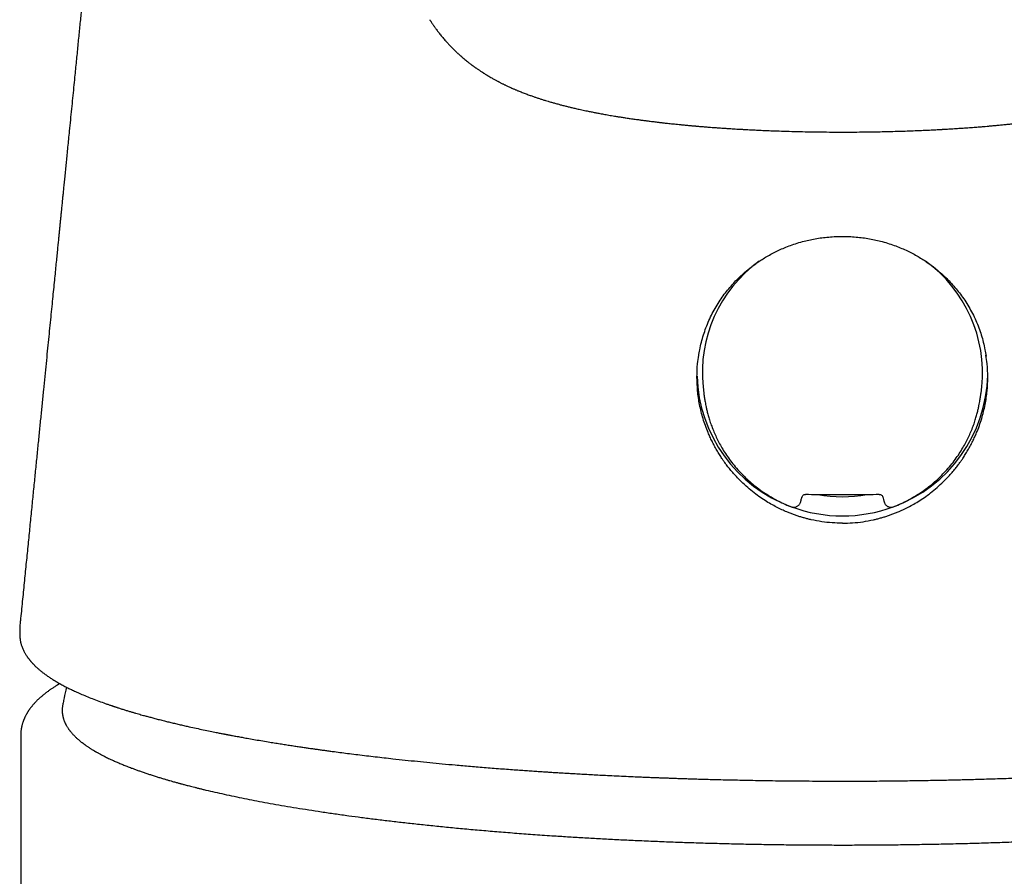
# Model space of a CAD drawing. Header units: millimetres. Extents: x 8 to 692, y 12 to 803.
# Tile 50 of 65: x 278 to 305, y 686 to 711. Entities that reach past the tile are written whole.
import ezdxf

# ---------------------------------------------------------------- set-up
doc = ezdxf.new("R2010")
doc.units = ezdxf.units.MM

msp = doc.modelspace()

# ---------------------------------------------------------------- linework, layer by layer
at = {"color": 7, "linetype": 'Continuous', "lineweight": 30}
for p, q in [((296.772, 700.278), (296.79, 700.101)), ((304.61, 700.101), (304.629, 700.278)), ((299.542, 697.1), (299.564, 697.179)), ((301.837, 697.178), (301.858, 697.101)), ((301.858, 697.1), (301.861, 697.09)), ((277.517, 693.64), (277.516, 693.634)), ((278.715, 691.316), (278.714, 691.313)), ((277.531, 690.46), (277.531, 571.963))]:
    msp.add_line(p, q, dxfattribs=at)
for centre, radius, start, end in [((300.624, 700.68), 3.874, 125.9295, 185.9572), ((300.775, 700.68), 3.875, 354.0526, 54.0809), ((300.648, 700.701), 4.048, 181.6966, 249.896), ((300.753, 700.701), 4.047, 290.082, 358.6744), ((300.7, 700.793), 4.153, 249.7852, 290.2149)]:
    msp.add_arc(centre, radius, start, end, dxfattribs=at)
msp.add_ellipse((300.7, 700.891), major_axis=(3.75, 0), ratio=0.989167, start_param=4.527407, end_param=4.897216, dxfattribs=at)
for points, knots in [([(280.818, 726.825), (280.816, 726.809), (280.811, 726.756), (280.803, 726.672), (280.794, 726.575), (280.785, 726.491), (280.775, 726.385), (280.762, 726.253), (280.745, 726.078), (280.726, 725.887), (280.706, 725.677), (280.682, 725.435), (280.656, 725.168), (280.628, 724.885), (280.601, 724.607), (280.579, 724.379), (280.56, 724.193), (280.546, 724.047), (280.53, 723.889), (280.514, 723.727), (280.497, 723.552), (280.479, 723.372), (280.461, 723.187), (280.445, 723.029), (280.432, 722.894), (280.421, 722.784), (280.411, 722.684), (280.403, 722.594), (280.395, 722.516), (280.388, 722.447), (280.381, 722.38), (280.374, 722.306), (280.365, 722.216), (280.355, 722.109), (280.342, 721.984), (280.327, 721.829), (280.309, 721.648), (280.289, 721.45), (280.265, 721.208), (280.237, 720.925), (280.206, 720.604), (280.18, 720.345), (280.16, 720.144), (280.145, 719.997), (280.131, 719.854), (280.117, 719.714), (280.104, 719.58), (280.091, 719.448), (280.079, 719.323), (280.067, 719.207), (280.057, 719.101), (280.044, 718.975), (280.028, 718.816), (280.009, 718.62), (279.988, 718.408), (279.968, 718.209), (279.95, 718.027), (279.934, 717.864), (279.916, 717.688), (279.898, 717.501), (279.878, 717.302), (279.857, 717.091), (279.835, 716.869), (279.811, 716.634), (279.787, 716.388), (279.765, 716.17), (279.746, 715.983), (279.731, 715.831), (279.717, 715.682), (279.703, 715.542), (279.69, 715.414), (279.678, 715.297), (279.667, 715.189), (279.658, 715.091), (279.649, 715.003), (279.642, 714.93), (279.636, 714.871), (279.631, 714.822), (279.626, 714.776), (279.622, 714.729), (279.615, 714.659), (279.605, 714.562), (279.592, 714.435), (279.578, 714.291), (279.562, 714.131), (279.544, 713.952), (279.525, 713.758), (279.504, 713.55), (279.481, 713.312), (279.454, 713.046), (279.425, 712.753), (279.394, 712.448), (279.363, 712.132), (279.33, 711.806), (279.297, 711.468), (279.261, 711.106), (279.222, 710.721), (279.181, 710.311), (279.139, 709.888), (279.096, 709.452), (279.056, 709.058), (279.022, 708.711), (278.992, 708.412), (278.962, 708.108), (278.931, 707.8), (278.902, 707.514), (278.877, 707.258), (278.855, 707.035), (278.834, 706.825), (278.814, 706.628), (278.795, 706.435), (278.776, 706.249), (278.758, 706.07), (278.742, 705.907), (278.727, 705.76), (278.715, 705.635), (278.704, 705.531), (278.696, 705.445), (278.688, 705.371), (278.682, 705.308), (278.676, 705.251), (278.67, 705.183), (278.661, 705.095), (278.65, 704.982), (278.637, 704.856), (278.624, 704.729), (278.612, 704.6), (278.599, 704.471), (278.584, 704.327), (278.568, 704.166), (278.55, 703.986), (278.53, 703.788), (278.509, 703.571), (278.485, 703.337), (278.46, 703.087), (278.434, 702.821), (278.406, 702.539), (278.376, 702.241), (278.345, 701.93), (278.313, 701.609), (278.28, 701.278), (278.245, 700.931), (278.209, 700.568), (278.171, 700.19), (278.133, 699.805), (278.093, 699.412), (278.054, 699.013), (278.012, 698.601), (277.97, 698.174), (277.926, 697.734), (277.88, 697.28), (277.834, 696.813), (277.786, 696.331), (277.736, 695.836), (277.686, 695.331), (277.634, 694.814), (277.582, 694.288), (277.542, 693.895), (277.521, 693.677), (277.517, 693.64)], [0, 0, 0, 0, 0.001432, 0.004698, 0.007596, 0.010127, 0.012294, 0.017127, 0.022021, 0.027971, 0.03424, 0.040862, 0.049742, 0.058131, 0.066289, 0.074633, 0.078609, 0.08298, 0.087747, 0.09274, 0.097521, 0.10343, 0.108938, 0.114047, 0.117675, 0.120993, 0.123989, 0.126663, 0.129015, 0.131046, 0.13284, 0.135018, 0.137712, 0.140921, 0.144644, 0.148883, 0.154923, 0.160861, 0.166667, 0.176707, 0.186326, 0.195544, 0.200019, 0.204406, 0.208703, 0.212912, 0.21701, 0.22079, 0.224772, 0.228242, 0.231249, 0.234311, 0.239682, 0.245559, 0.251943, 0.258833, 0.26343, 0.268344, 0.273615, 0.279242, 0.285225, 0.291565, 0.298261, 0.305314, 0.312723, 0.320488, 0.325002, 0.329629, 0.3342, 0.338421, 0.342285, 0.345792, 0.348943, 0.352032, 0.354679, 0.356884, 0.358647, 0.359999, 0.361326, 0.362741, 0.364244, 0.367681, 0.371507, 0.375721, 0.380666, 0.386058, 0.391895, 0.398178, 0.404906, 0.413363, 0.422225, 0.431421, 0.44095, 0.450812, 0.461008, 0.471537, 0.483505, 0.495875, 0.50865, 0.521828, 0.535409, 0.544262, 0.553278, 0.562457, 0.5718, 0.581239, 0.588331, 0.595047, 0.601387, 0.607351, 0.612938, 0.618831, 0.624238, 0.62916, 0.633595, 0.637545, 0.640465, 0.643048, 0.645294, 0.647203, 0.648791, 0.650393, 0.6534, 0.656803, 0.660603, 0.6648, 0.668375, 0.672224, 0.676551, 0.681396, 0.686862, 0.692865, 0.699404, 0.706482, 0.714096, 0.722097, 0.730616, 0.739654, 0.749209, 0.75877, 0.768799, 0.779295, 0.79026, 0.801693, 0.813593, 0.825242, 0.837307, 0.849789, 0.862686, 0.875999, 0.889728, 0.903873, 0.918434, 0.933411, 0.948804, 0.964327, 0.980251, 0.996577, 1, 1, 1, 1]), ([(289.063, 710.625), (289.065, 710.621), (289.071, 710.613), (289.08, 710.598), (289.095, 710.575), (289.114, 710.546), (289.138, 710.511), (289.159, 710.479), (289.177, 710.453), (289.192, 710.432), (289.209, 710.409), (289.229, 710.38), (289.256, 710.343), (289.286, 710.304), (289.318, 710.262), (289.353, 710.218), (289.391, 710.171), (289.431, 710.123), (289.473, 710.074), (289.517, 710.023), (289.57, 709.965), (289.629, 709.902), (289.69, 709.839), (289.744, 709.785), (289.79, 709.741), (289.823, 709.71), (289.849, 709.686), (289.873, 709.664), (289.901, 709.638), (289.927, 709.615), (289.948, 709.596), (289.964, 709.583), (289.981, 709.568), (290.012, 709.542), (290.052, 709.508), (290.103, 709.467), (290.147, 709.432), (290.183, 709.404), (290.21, 709.383), (290.232, 709.366), (290.254, 709.349), (290.273, 709.335), (290.292, 709.322), (290.313, 709.306), (290.345, 709.283), (290.381, 709.258), (290.418, 709.232), (290.45, 709.21), (290.483, 709.188), (290.513, 709.168), (290.539, 709.151), (290.558, 709.139), (290.575, 709.128), (290.594, 709.116), (290.617, 709.101), (290.649, 709.082), (290.688, 709.058), (290.736, 709.029), (290.786, 709), (290.833, 708.973), (290.884, 708.944), (290.93, 708.919), (290.969, 708.898), (290.992, 708.886), (291.013, 708.875), (291.037, 708.863), (291.066, 708.848), (291.099, 708.831), (291.132, 708.815), (291.161, 708.8), (291.19, 708.786), (291.222, 708.771), (291.26, 708.753), (291.304, 708.733), (291.351, 708.711), (291.397, 708.691), (291.436, 708.674), (291.469, 708.659), (291.501, 708.646), (291.534, 708.632), (291.57, 708.617), (291.616, 708.599), (291.668, 708.578), (291.724, 708.556), (291.781, 708.534), (291.838, 708.513), (291.891, 708.494), (291.94, 708.476), (291.999, 708.456), (292.07, 708.431), (292.154, 708.403), (292.243, 708.375), (292.324, 708.35), (292.411, 708.324), (292.498, 708.298), (292.598, 708.27), (292.694, 708.244), (292.796, 708.217), (292.894, 708.192), (292.996, 708.167), (293.1, 708.142), (293.195, 708.12), (293.281, 708.1), (293.354, 708.084), (293.427, 708.069), (293.496, 708.054), (293.559, 708.041), (293.616, 708.03), (293.672, 708.019), (293.724, 708.009), (293.776, 707.999), (293.832, 707.988), (293.897, 707.976), (293.966, 707.963), (294.039, 707.95), (294.114, 707.937), (294.194, 707.923), (294.283, 707.908), (294.381, 707.892), (294.489, 707.875), (294.6, 707.858), (294.7, 707.843), (294.787, 707.831), (294.856, 707.821), (294.919, 707.812), (294.972, 707.805), (295.016, 707.799), (295.057, 707.793), (295.096, 707.788), (295.137, 707.783), (295.181, 707.777), (295.23, 707.771), (295.286, 707.764), (295.347, 707.756), (295.412, 707.748), (295.472, 707.741), (295.521, 707.735), (295.557, 707.731), (295.586, 707.727), (295.613, 707.724), (295.642, 707.721), (295.682, 707.716), (295.736, 707.71), (295.805, 707.703), (295.881, 707.695), (295.964, 707.686), (296.052, 707.677), (296.144, 707.668), (296.239, 707.659), (296.322, 707.651), (296.387, 707.645), (296.434, 707.64), (296.475, 707.637), (296.509, 707.634), (296.54, 707.631), (296.575, 707.628), (296.62, 707.624), (296.687, 707.618), (296.775, 707.611), (296.877, 707.603), (296.978, 707.595), (297.086, 707.587), (297.203, 707.578), (297.325, 707.57), (297.441, 707.562), (297.545, 707.555), (297.637, 707.55), (297.711, 707.545), (297.768, 707.542), (297.813, 707.539), (297.859, 707.537), (297.91, 707.534), (297.971, 707.53), (298.067, 707.525), (298.198, 707.519), (298.366, 707.511), (298.544, 707.503), (298.727, 707.496), (298.947, 707.488), (299.204, 707.48), (299.5, 707.472), (299.801, 707.466), (300.104, 707.462), (300.409, 707.459), (300.7, 707.458), (300.979, 707.459), (301.244, 707.461), (301.506, 707.465), (301.761, 707.469), (302.006, 707.475), (302.241, 707.481), (302.469, 707.488), (302.698, 707.497), (302.882, 707.504), (303.02, 707.51), (303.111, 707.514), (303.202, 707.519), (303.288, 707.523), (303.365, 707.527), (303.425, 707.53), (303.469, 707.533), (303.501, 707.534), (303.53, 707.536), (303.565, 707.538), (303.611, 707.541), (303.669, 707.544), (303.738, 707.548), (303.817, 707.553), (303.9, 707.558), (303.985, 707.564), (304.067, 707.569), (304.181, 707.577), (304.324, 707.587), (304.482, 707.6), (304.616, 707.61), (304.726, 707.619), (304.827, 707.628), (304.928, 707.637), (305.038, 707.647), (305.158, 707.658), (305.285, 707.671), (305.415, 707.684), (305.548, 707.698), (305.678, 707.712), (305.809, 707.727), (305.937, 707.742), (306.064, 707.757), (306.19, 707.773), (306.322, 707.79), (306.466, 707.81), (306.618, 707.831), (306.737, 707.849), (306.819, 707.861), (306.862, 707.868), (306.9, 707.874), (306.939, 707.88), (306.982, 707.886), (307.033, 707.895), (307.097, 707.905), (307.167, 707.917), (307.237, 707.929), (307.3, 707.939), (307.356, 707.949), (307.408, 707.959), (307.461, 707.968), (307.515, 707.978), (307.577, 707.989), (307.644, 708.002), (307.714, 708.016), (307.783, 708.03), (307.847, 708.042), (307.904, 708.054), (307.959, 708.066), (308.014, 708.078), (308.072, 708.09), (308.129, 708.103), (308.186, 708.115), (308.248, 708.13), (308.314, 708.145), (308.379, 708.161), (308.438, 708.175), (308.506, 708.192), (308.582, 708.211), (308.669, 708.234), (308.754, 708.257), (308.846, 708.282), (308.938, 708.309), (309.025, 708.334), (309.11, 708.36), (309.191, 708.386), (309.278, 708.414), (309.359, 708.441), (309.431, 708.466), (309.494, 708.488), (309.551, 708.509), (309.612, 708.532), (309.676, 708.556), (309.734, 708.579), (309.788, 708.6), (309.836, 708.62), (309.878, 708.637), (309.915, 708.653), (309.953, 708.669), (309.992, 708.686), (310.033, 708.704), (310.075, 708.723), (310.116, 708.742), (310.152, 708.759), (310.183, 708.774), (310.222, 708.792), (310.275, 708.818), (310.335, 708.848), (310.391, 708.877), (310.446, 708.906), (310.502, 708.937), (310.558, 708.968), (310.6, 708.991), (310.633, 709.011), (310.66, 709.026), (310.685, 709.041), (310.706, 709.054), (310.726, 709.066), (310.748, 709.08), (310.775, 709.096), (310.802, 709.113), (310.826, 709.128), (310.847, 709.142), (310.871, 709.158), (310.899, 709.176), (310.926, 709.194), (310.953, 709.212), (310.979, 709.23), (311.009, 709.25), (311.042, 709.274), (311.074, 709.296), (311.099, 709.315), (311.116, 709.328), (311.133, 709.34), (311.151, 709.353), (311.172, 709.369), (311.2, 709.391), (311.24, 709.421), (311.288, 709.459), (311.343, 709.504), (311.391, 709.544), (311.432, 709.579), (311.466, 709.609), (311.503, 709.642), (311.539, 709.675), (311.57, 709.704), (311.6, 709.731), (311.633, 709.763), (311.673, 709.802), (311.719, 709.848), (311.769, 709.9), (311.821, 709.955), (311.871, 710.01), (311.916, 710.061), (311.961, 710.114), (312.008, 710.17), (312.056, 710.229), (312.095, 710.279), (312.128, 710.322), (312.153, 710.357), (312.176, 710.388), (312.194, 710.412), (312.209, 710.433), (312.223, 710.453), (312.239, 710.477), (312.26, 710.507), (312.284, 710.542), (312.304, 710.573), (312.32, 710.598), (312.33, 710.613), (312.335, 710.621), (312.337, 710.625)], [0, 0, 0, 0, 0.000811, 0.001814, 0.002606, 0.004123, 0.005797, 0.007221, 0.008356, 0.009202, 0.010036, 0.011376, 0.013102, 0.015053, 0.01683, 0.018949, 0.021236, 0.023598, 0.025963, 0.028401, 0.031204, 0.034858, 0.038184, 0.04114, 0.043593, 0.045471, 0.046429, 0.047688, 0.04922, 0.050843, 0.051803, 0.052481, 0.053295, 0.054405, 0.057287, 0.059506, 0.062147, 0.064031, 0.064986, 0.066217, 0.067427, 0.06836, 0.069116, 0.070195, 0.071664, 0.07386, 0.075652, 0.077213, 0.078711, 0.080559, 0.081718, 0.082656, 0.083403, 0.084324, 0.085526, 0.086893, 0.089106, 0.091406, 0.094203, 0.096478, 0.098593, 0.101967, 0.103368, 0.10447, 0.105509, 0.106574, 0.10804, 0.10989, 0.111635, 0.113067, 0.114323, 0.116023, 0.117899, 0.120125, 0.122746, 0.125133, 0.127105, 0.128738, 0.130322, 0.131956, 0.133826, 0.135996, 0.138864, 0.141751, 0.144661, 0.147717, 0.150424, 0.152837, 0.155172, 0.159442, 0.163787, 0.168045, 0.172758, 0.176165, 0.18132, 0.185824, 0.191126, 0.195514, 0.200914, 0.205493, 0.210391, 0.215845, 0.219152, 0.222572, 0.226124, 0.229391, 0.232225, 0.234828, 0.237318, 0.239821, 0.241918, 0.244427, 0.247414, 0.250692, 0.25367, 0.257159, 0.260629, 0.26413, 0.268773, 0.273366, 0.278001, 0.282935, 0.285909, 0.288907, 0.291528, 0.293723, 0.295493, 0.296964, 0.29868, 0.300244, 0.302006, 0.304002, 0.306236, 0.308707, 0.311416, 0.314017, 0.315793, 0.317215, 0.318287, 0.319271, 0.320408, 0.321699, 0.324035, 0.326746, 0.329675, 0.332937, 0.336327, 0.339843, 0.343485, 0.347142, 0.349153, 0.350915, 0.352428, 0.353694, 0.354727, 0.355966, 0.357612, 0.359665, 0.363506, 0.367309, 0.370984, 0.374533, 0.379205, 0.383642, 0.387836, 0.3916, 0.394864, 0.397632, 0.39946, 0.400985, 0.402434, 0.404248, 0.406438, 0.40888, 0.414386, 0.420258, 0.426468, 0.432838, 0.439326, 0.449191, 0.459295, 0.469564, 0.479853, 0.49015, 0.500448, 0.509363, 0.518434, 0.527334, 0.535986, 0.544377, 0.552355, 0.560073, 0.567904, 0.576039, 0.579155, 0.582313, 0.585515, 0.58868, 0.591399, 0.593613, 0.594996, 0.596064, 0.596928, 0.598134, 0.599755, 0.601794, 0.604251, 0.60713, 0.610208, 0.613222, 0.61617, 0.619052, 0.62558, 0.63173, 0.63634, 0.640393, 0.643918, 0.647612, 0.65176, 0.65625, 0.661143, 0.666323, 0.671194, 0.676476, 0.681512, 0.686636, 0.691677, 0.696655, 0.701779, 0.707845, 0.714241, 0.720755, 0.722812, 0.724632, 0.726215, 0.727687, 0.729515, 0.731745, 0.734338, 0.737797, 0.740857, 0.743526, 0.74598, 0.748288, 0.750539, 0.752946, 0.755646, 0.758781, 0.762037, 0.765225, 0.768208, 0.770881, 0.77316, 0.775836, 0.778621, 0.781394, 0.783775, 0.786741, 0.790202, 0.793332, 0.796111, 0.798713, 0.803325, 0.807173, 0.811572, 0.815888, 0.820863, 0.825367, 0.828989, 0.83372, 0.83778, 0.842069, 0.846196, 0.848812, 0.851665, 0.855002, 0.858214, 0.861389, 0.864017, 0.866526, 0.868613, 0.870497, 0.872354, 0.874453, 0.876412, 0.878696, 0.88082, 0.882634, 0.884205, 0.885677, 0.888531, 0.892295, 0.894766, 0.897048, 0.900621, 0.903201, 0.905597, 0.906872, 0.908254, 0.909549, 0.910601, 0.911467, 0.912564, 0.913975, 0.915504, 0.916629, 0.917551, 0.918766, 0.920262, 0.921694, 0.922916, 0.924218, 0.925661, 0.927379, 0.929247, 0.930398, 0.931221, 0.931925, 0.932855, 0.934013, 0.935109, 0.937166, 0.939987, 0.942465, 0.945595, 0.94739, 0.948764, 0.950997, 0.953051, 0.954513, 0.955931, 0.957703, 0.959825, 0.96233, 0.965083, 0.96808, 0.970936, 0.973411, 0.975741, 0.978704, 0.98155, 0.984167, 0.985817, 0.987517, 0.988942, 0.990069, 0.990835, 0.991639, 0.992699, 0.994016, 0.995579, 0.997394, 0.998186, 0.999189, 1, 1, 1, 1]), ([(296.649, 701.142), (296.659, 701.203), (296.679, 701.334), (296.724, 701.534), (296.782, 701.74), (296.852, 701.945), (296.935, 702.148), (297.03, 702.346), (297.135, 702.536), (297.249, 702.716), (297.368, 702.885), (297.493, 703.044), (297.623, 703.192), (297.741, 703.315), (297.847, 703.416), (297.939, 703.499), (298.031, 703.577), (298.128, 703.654), (298.231, 703.731), (298.344, 703.811), (298.47, 703.892), (298.607, 703.974), (298.754, 704.053), (298.907, 704.129), (299.069, 704.2), (299.242, 704.267), (299.428, 704.33), (299.614, 704.383), (299.799, 704.426), (299.98, 704.46), (300.17, 704.487), (300.366, 704.506), (300.544, 704.516), (300.656, 704.516), (300.7, 704.516)], [0, 0, 0, 0, 0.032793, 0.070256, 0.108021, 0.146108, 0.18454, 0.223328, 0.261638, 0.298956, 0.335297, 0.370672, 0.405089, 0.438556, 0.460515, 0.48205, 0.503163, 0.524066, 0.546536, 0.570525, 0.596423, 0.624239, 0.653988, 0.682728, 0.713105, 0.74515, 0.778886, 0.814158, 0.844701, 0.876294, 0.908945, 0.942659, 0.97744, 1, 1, 1, 1]), ([(300.7, 704.516), (300.744, 704.516), (300.856, 704.516), (301.034, 704.506), (301.23, 704.487), (301.42, 704.46), (301.601, 704.426), (301.786, 704.383), (301.972, 704.33), (302.158, 704.267), (302.331, 704.2), (302.493, 704.129), (302.648, 704.053), (302.795, 703.973), (302.935, 703.889), (303.062, 703.807), (303.176, 703.726), (303.289, 703.641), (303.405, 703.548), (303.525, 703.442), (303.65, 703.324), (303.778, 703.192), (303.907, 703.044), (304.032, 702.885), (304.152, 702.716), (304.265, 702.536), (304.37, 702.346), (304.465, 702.148), (304.548, 701.945), (304.618, 701.74), (304.676, 701.534), (304.721, 701.334), (304.742, 701.203), (304.751, 701.142)], [0, 0, 0, 0, 0.0225604, 0.0573414, 0.0910552, 0.123706, 0.1552994, 0.1858421, 0.221115, 0.2548509, 0.2868961, 0.3172731, 0.3460129, 0.3762847, 0.4045533, 0.4308336, 0.4551354, 0.477465, 0.5048305, 0.5327735, 0.5614434, 0.59491, 0.6293273, 0.6647025, 0.7010437, 0.7383618, 0.7766712, 0.8154597, 0.853892, 0.8919791, 0.9297436, 0.9672066, 1, 1, 1, 1]), ([(300.7, 696.435), (300.604, 696.437), (300.409, 696.441), (300.116, 696.474), (299.888, 696.516), (299.724, 696.555), (299.624, 696.581), (299.525, 696.61), (299.425, 696.642), (299.326, 696.676), (299.227, 696.713), (299.116, 696.759), (298.987, 696.816), (298.839, 696.888), (298.681, 696.974), (298.515, 697.075), (298.341, 697.192), (298.162, 697.327), (297.98, 697.48), (297.82, 697.633), (297.686, 697.773), (297.584, 697.89), (297.496, 697.998), (297.421, 698.095), (297.358, 698.182), (297.297, 698.271), (297.23, 698.373), (297.158, 698.492), (297.088, 698.619), (297.024, 698.743), (296.966, 698.866), (296.875, 699.076), (296.767, 699.377), (296.669, 699.772), (296.612, 700.163), (296.595, 700.548), (296.607, 700.883), (296.64, 701.087), (296.653, 701.166)], [0, 0, 0, 0, 0.040756, 0.082298, 0.124635, 0.139075, 0.153606, 0.168229, 0.182944, 0.197751, 0.21265, 0.227642, 0.248848, 0.27213, 0.297488, 0.324922, 0.354433, 0.386021, 0.419686, 0.455429, 0.479621, 0.501545, 0.521201, 0.538588, 0.553707, 0.566558, 0.584189, 0.605305, 0.625767, 0.645574, 0.664728, 0.683228, 0.742666, 0.800413, 0.856485, 0.910902, 0.965316, 1, 1, 1, 1]), ([(300.7, 696.435), (300.796, 696.437), (300.991, 696.441), (301.284, 696.474), (301.512, 696.516), (301.676, 696.555), (301.776, 696.581), (301.875, 696.61), (301.975, 696.642), (302.074, 696.676), (302.173, 696.713), (302.284, 696.759), (302.413, 696.816), (302.561, 696.888), (302.719, 696.974), (302.885, 697.075), (303.059, 697.192), (303.238, 697.327), (303.42, 697.48), (303.581, 697.633), (303.714, 697.773), (303.816, 697.89), (303.904, 697.998), (303.979, 698.095), (304.042, 698.182), (304.103, 698.271), (304.17, 698.373), (304.242, 698.492), (304.313, 698.619), (304.377, 698.743), (304.434, 698.866), (304.526, 699.076), (304.633, 699.377), (304.731, 699.772), (304.788, 700.163), (304.805, 700.548), (304.793, 700.883), (304.76, 701.087), (304.747, 701.166)], [0, 0, 0, 0, 0.040756, 0.082298, 0.124635, 0.139075, 0.153606, 0.168229, 0.182944, 0.197751, 0.21265, 0.227642, 0.248848, 0.27213, 0.297488, 0.324922, 0.354433, 0.386021, 0.419686, 0.455429, 0.479621, 0.501545, 0.521201, 0.538588, 0.553707, 0.566558, 0.584189, 0.605305, 0.625767, 0.645574, 0.664728, 0.683228, 0.742666, 0.800413, 0.856485, 0.910902, 0.965316, 1, 1, 1, 1]), ([(296.79, 700.101), (296.792, 700.092), (296.794, 700.072), (296.799, 700.037), (296.806, 699.993), (296.815, 699.941), (296.825, 699.882), (296.836, 699.816), (296.851, 699.736), (296.872, 699.641), (296.899, 699.531), (296.933, 699.407), (296.976, 699.271), (297.03, 699.123), (297.092, 698.972), (297.161, 698.82), (297.239, 698.67), (297.328, 698.513), (297.431, 698.352), (297.548, 698.188), (297.681, 698.022), (297.823, 697.862), (297.973, 697.711), (298.131, 697.569), (298.303, 697.43), (298.476, 697.306), (298.649, 697.196), (298.818, 697.099), (298.996, 697.009), (299.144, 696.942), (299.233, 696.908), (299.258, 696.899)], [0, 0, 0, 0, 0.007129, 0.015059, 0.025821, 0.038097, 0.051997, 0.067684, 0.085948, 0.109479, 0.136418, 0.166765, 0.200519, 0.23768, 0.278247, 0.315731, 0.355717, 0.398205, 0.443194, 0.490684, 0.540675, 0.593165, 0.641147, 0.691042, 0.74285, 0.796571, 0.840927, 0.886508, 0.933312, 0.981339, 1, 1, 1, 1]), ([(302.143, 696.899), (302.167, 696.908), (302.256, 696.942), (302.404, 697.009), (302.582, 697.099), (302.751, 697.196), (302.924, 697.306), (303.097, 697.43), (303.269, 697.569), (303.427, 697.711), (303.577, 697.862), (303.72, 698.022), (303.852, 698.188), (303.969, 698.352), (304.072, 698.513), (304.161, 698.67), (304.239, 698.82), (304.309, 698.972), (304.37, 699.123), (304.424, 699.271), (304.467, 699.407), (304.501, 699.531), (304.529, 699.641), (304.549, 699.739), (304.565, 699.823), (304.578, 699.895), (304.588, 699.954), (304.595, 700.002), (304.601, 700.039), (304.606, 700.072), (304.609, 700.092), (304.61, 700.101)], [0, 0, 0, 0, 0.018661, 0.066688, 0.113492, 0.159072, 0.203429, 0.25715, 0.308958, 0.358853, 0.406834, 0.459325, 0.509315, 0.556805, 0.601794, 0.644282, 0.684268, 0.721752, 0.762319, 0.79948, 0.833234, 0.863581, 0.89052, 0.914051, 0.934173, 0.951234, 0.966168, 0.976072, 0.984941, 0.992871, 1, 1, 1, 1]), ([(299.559, 697.171), (299.562, 697.181), (299.569, 697.201), (299.592, 697.226), (299.622, 697.243), (299.647, 697.246), (299.659, 697.247)], [0, 0, 0, 0, 0.252863, 0.501781, 0.748892, 1, 1, 1, 1]), ([(299.66, 697.248), (299.891, 697.248), (300.353, 697.246), (301.047, 697.246), (301.509, 697.248), (301.74, 697.248)], [0, 0, 0, 0, 0.333364, 0.666636, 1, 1, 1, 1]), ([(301.741, 697.247), (301.754, 697.246), (301.778, 697.243), (301.808, 697.226), (301.831, 697.201), (301.838, 697.181), (301.841, 697.171)], [0, 0, 0, 0, 0.251597, 0.498815, 0.747606, 1, 1, 1, 1]), ([(299.255, 696.897), (299.266, 696.894), (299.287, 696.886), (299.321, 696.882), (299.357, 696.884), (299.393, 696.893), (299.428, 696.909), (299.458, 696.93), (299.483, 696.955), (299.502, 696.983), (299.515, 697.011), (299.524, 697.036), (299.529, 697.055), (299.533, 697.069), (299.536, 697.077), (299.537, 697.082)], [0, 0, 0, 0, 0.0786, 0.16212, 0.250099, 0.34186, 0.435001, 0.525777, 0.61266, 0.693973, 0.786539, 0.855638, 0.907018, 0.953675, 1, 1, 1, 1]), ([(299.255, 696.897), (299.255, 696.897), (299.256, 696.896), (299.257, 696.897), (299.257, 696.899)], [0, 0, 0, 0, 0.033338, 1, 1, 1, 1]), ([(299.537, 697.082), (299.537, 697.082), (299.539, 697.087), (299.54, 697.094), (299.542, 697.1)], [0, 0, 0, 0, 0.061242, 1, 1, 1, 1]), ([(301.862, 697.086), (301.863, 697.082), (301.866, 697.072), (301.87, 697.06), (301.874, 697.043), (301.88, 697.026), (301.888, 697.005), (301.9, 696.98), (301.918, 696.954), (301.943, 696.929), (301.974, 696.908), (302.008, 696.893), (302.044, 696.884), (302.08, 696.882), (302.114, 696.886), (302.135, 696.894), (302.145, 696.897)], [0, 0, 0, 0, 0.033506, 0.103043, 0.13928, 0.18366, 0.241599, 0.313265, 0.395617, 0.483825, 0.573491, 0.663822, 0.753335, 0.839831, 0.922265, 1, 1, 1, 1]), ([(302.143, 696.899), (302.144, 696.897), (302.145, 696.896), (302.145, 696.897), (302.145, 696.897)], [0, 0, 0, 0, 0.967126, 1, 1, 1, 1]), ([(277.517, 693.641), (277.515, 693.616), (277.51, 693.567), (277.506, 693.505), (277.503, 693.452), (277.502, 693.404), (277.502, 693.36), (277.502, 693.323), (277.503, 693.29), (277.505, 693.262), (277.506, 693.239), (277.508, 693.218), (277.51, 693.197), (277.513, 693.175), (277.516, 693.151), (277.519, 693.126), (277.524, 693.1), (277.529, 693.073), (277.537, 693.041), (277.547, 693.004), (277.56, 692.962), (277.571, 692.934), (277.577, 692.92)], [0, 0, 0, 0, 0.081495, 0.158488, 0.231717, 0.303655, 0.359455, 0.413531, 0.461115, 0.501641, 0.531217, 0.560781, 0.591051, 0.622032, 0.655868, 0.695232, 0.730068, 0.769207, 0.815552, 0.86941, 0.930861, 1, 1, 1, 1]), ([(277.577, 692.92), (277.583, 692.904), (277.596, 692.875), (277.617, 692.833), (277.637, 692.795), (277.657, 692.76), (277.675, 692.73), (277.693, 692.703), (277.706, 692.682), (277.717, 692.667), (277.726, 692.654), (277.736, 692.641), (277.747, 692.626), (277.76, 692.609), (277.774, 692.591), (277.788, 692.573), (277.803, 692.556), (277.816, 692.54), (277.829, 692.526), (277.841, 692.512), (277.852, 692.5), (277.864, 692.487), (277.877, 692.473), (277.891, 692.458), (277.907, 692.442), (277.93, 692.419), (277.96, 692.39), (277.996, 692.357), (278.028, 692.328), (278.057, 692.304), (278.081, 692.283), (278.106, 692.263), (278.131, 692.242), (278.163, 692.218), (278.201, 692.189), (278.244, 692.158), (278.301, 692.117), (278.373, 692.069), (278.46, 692.014), (278.537, 691.968), (278.603, 691.93), (278.659, 691.898), (278.716, 691.867), (278.774, 691.836), (278.831, 691.807), (278.884, 691.78), (278.936, 691.755), (278.989, 691.73), (279.047, 691.703), (279.11, 691.674), (279.205, 691.631), (279.335, 691.575), (279.504, 691.507), (279.683, 691.438), (279.822, 691.387), (279.916, 691.353), (279.961, 691.338), (280.005, 691.322), (280.046, 691.308), (280.08, 691.297), (280.106, 691.288), (280.126, 691.281), (280.143, 691.276), (280.156, 691.271), (280.17, 691.267), (280.187, 691.261), (280.21, 691.254), (280.239, 691.244), (280.273, 691.233), (280.314, 691.22), (280.361, 691.205), (280.426, 691.184), (280.506, 691.16), (280.599, 691.132), (280.686, 691.105), (280.769, 691.081), (280.847, 691.059), (280.92, 691.038), (281, 691.016), (281.091, 690.991), (281.199, 690.962), (281.317, 690.93), (281.446, 690.897), (281.576, 690.864), (281.705, 690.832), (281.831, 690.802), (281.962, 690.771), (282.095, 690.74), (282.251, 690.705), (282.429, 690.665), (282.628, 690.623), (282.82, 690.583), (282.967, 690.553), (283.07, 690.532), (283.128, 690.521), (283.181, 690.51), (283.227, 690.501), (283.264, 690.494), (283.293, 690.488), (283.315, 690.484), (283.334, 690.481), (283.353, 690.477), (283.377, 690.472), (283.411, 690.466), (283.455, 690.458), (283.508, 690.448), (283.569, 690.436), (283.657, 690.42), (283.773, 690.399), (283.929, 690.371), (284.106, 690.34), (284.304, 690.306), (284.497, 690.273), (284.678, 690.244), (284.841, 690.218), (284.998, 690.193), (285.147, 690.17), (285.288, 690.149), (285.422, 690.129), (285.548, 690.11), (285.668, 690.093), (285.781, 690.077), (285.894, 690.061), (286.007, 690.045), (286.125, 690.029), (286.248, 690.012), (286.401, 689.992), (286.586, 689.968), (286.807, 689.94), (287.039, 689.911), (287.282, 689.881), (287.529, 689.852), (287.776, 689.824), (288.057, 689.793), (288.37, 689.759), (288.717, 689.723), (289.066, 689.688), (289.421, 689.654), (289.733, 689.626), (289.998, 689.602), (290.213, 689.584), (290.433, 689.565), (290.657, 689.547), (290.885, 689.529), (291.114, 689.511), (291.335, 689.495), (291.541, 689.48), (291.732, 689.466), (291.911, 689.454), (292.079, 689.442), (292.234, 689.432), (292.376, 689.423), (292.511, 689.414), (292.647, 689.406), (292.794, 689.397), (292.953, 689.387), (293.123, 689.378), (293.305, 689.367), (293.499, 689.356), (293.704, 689.345), (293.916, 689.334), (294.15, 689.323), (294.401, 689.31), (294.666, 689.298), (294.89, 689.288), (295.076, 689.28), (295.224, 689.274), (295.37, 689.268), (295.511, 689.263), (295.65, 689.258), (295.786, 689.253), (295.922, 689.248), (296.066, 689.243), (296.227, 689.237), (296.405, 689.232), (296.599, 689.226), (296.809, 689.219), (297.035, 689.213), (297.278, 689.207), (297.537, 689.201), (297.812, 689.195), (298.103, 689.189), (298.411, 689.183), (298.736, 689.178), (299.07, 689.174), (299.414, 689.171), (299.766, 689.168), (300.134, 689.166), (300.447, 689.165), (300.637, 689.165), (300.7, 689.165)], [0, 0, 0, 0, 0.005511, 0.010634, 0.015371, 0.019722, 0.023661, 0.027136, 0.030146, 0.031769, 0.033322, 0.035108, 0.037147, 0.039439, 0.041934, 0.044519, 0.04688, 0.049009, 0.051147, 0.052985, 0.05464, 0.056456, 0.058456, 0.060641, 0.063009, 0.065534, 0.070728, 0.075707, 0.080441, 0.083791, 0.086898, 0.08989, 0.093112, 0.096585, 0.101504, 0.106597, 0.111739, 0.121039, 0.130233, 0.138956, 0.144279, 0.149603, 0.154972, 0.160369, 0.165477, 0.170188, 0.174373, 0.178834, 0.183645, 0.188803, 0.194235, 0.206559, 0.219122, 0.231904, 0.244864, 0.247839, 0.250823, 0.253806, 0.256517, 0.258832, 0.260375, 0.261674, 0.26273, 0.263542, 0.264195, 0.2653, 0.266764, 0.268587, 0.270768, 0.273307, 0.276204, 0.279454, 0.285297, 0.290797, 0.295956, 0.300774, 0.305252, 0.309391, 0.313196, 0.318637, 0.324561, 0.330969, 0.337862, 0.34524, 0.351378, 0.357816, 0.364527, 0.371155, 0.377592, 0.387449, 0.396832, 0.405736, 0.414157, 0.417006, 0.419672, 0.422034, 0.424091, 0.425842, 0.427005, 0.427978, 0.428763, 0.429497, 0.430456, 0.432015, 0.433952, 0.436268, 0.438961, 0.441854, 0.447769, 0.453988, 0.461787, 0.470014, 0.478666, 0.48552, 0.492072, 0.498284, 0.504158, 0.5097, 0.514909, 0.519787, 0.524333, 0.52874, 0.532893, 0.53718, 0.541637, 0.546263, 0.551059, 0.558726, 0.56679, 0.575251, 0.584062, 0.592869, 0.601603, 0.610262, 0.622261, 0.634116, 0.645829, 0.657662, 0.669803, 0.676752, 0.683799, 0.690944, 0.698187, 0.705529, 0.712966, 0.720181, 0.726604, 0.732643, 0.7383, 0.743572, 0.74846, 0.752963, 0.756939, 0.761172, 0.765746, 0.770661, 0.775916, 0.78151, 0.787444, 0.793716, 0.800287, 0.806785, 0.815044, 0.823021, 0.830717, 0.835254, 0.839689, 0.84402, 0.848249, 0.852375, 0.856399, 0.860325, 0.864479, 0.869282, 0.874547, 0.880274, 0.886464, 0.893116, 0.900233, 0.907814, 0.915862, 0.924376, 0.93336, 0.942816, 0.952745, 0.962544, 0.97277, 0.983426, 0.994517, 1, 1, 1, 1]), ([(300.7, 689.165), (300.749, 689.165), (300.911, 689.165), (301.182, 689.166), (301.508, 689.167), (301.82, 689.169), (302.117, 689.172), (302.4, 689.175), (302.669, 689.179), (302.928, 689.182), (303.176, 689.187), (303.412, 689.191), (303.633, 689.196), (303.839, 689.2), (304.03, 689.205), (304.234, 689.21), (304.456, 689.216), (304.701, 689.223), (304.947, 689.23), (305.197, 689.238), (305.451, 689.247), (305.707, 689.256), (305.989, 689.267), (306.295, 689.279), (306.62, 689.293), (306.937, 689.307), (307.243, 689.322), (307.538, 689.337), (307.822, 689.352), (308.071, 689.366), (308.295, 689.379), (308.502, 689.391), (308.718, 689.404), (308.943, 689.418), (309.177, 689.433), (309.418, 689.449), (309.747, 689.472), (310.162, 689.502), (310.656, 689.54), (311.147, 689.58), (311.632, 689.622), (312.073, 689.663), (312.47, 689.702), (312.826, 689.738), (313.173, 689.774), (313.519, 689.812), (313.857, 689.85), (314.191, 689.89), (314.522, 689.93), (314.809, 689.967), (315.051, 689.999), (315.245, 690.025), (315.431, 690.05), (315.606, 690.075), (315.77, 690.098), (315.922, 690.12), (316.063, 690.141), (316.179, 690.159), (316.273, 690.173), (316.351, 690.185), (316.434, 690.198), (316.524, 690.212), (316.626, 690.228), (316.74, 690.247), (316.869, 690.268), (317.005, 690.29), (317.15, 690.315), (317.284, 690.338), (317.403, 690.359), (317.5, 690.376), (317.591, 690.392), (317.674, 690.407), (317.749, 690.421), (317.817, 690.433), (317.877, 690.445), (317.929, 690.455), (317.974, 690.463), (318.013, 690.47), (318.047, 690.477), (318.082, 690.484), (318.12, 690.491), (318.164, 690.499), (318.213, 690.509), (318.273, 690.521), (318.343, 690.535), (318.424, 690.551), (318.514, 690.569), (318.612, 690.589), (318.718, 690.611), (318.829, 690.635), (318.939, 690.658), (319.063, 690.686), (319.197, 690.716), (319.34, 690.748), (319.471, 690.779), (319.58, 690.805), (319.671, 690.827), (319.745, 690.845), (319.814, 690.862), (319.883, 690.879), (319.957, 690.898), (320.038, 690.919), (320.123, 690.941), (320.212, 690.965), (320.304, 690.989), (320.402, 691.016), (320.504, 691.045), (320.612, 691.076), (320.715, 691.106), (320.81, 691.134), (320.893, 691.159), (320.968, 691.183), (321.035, 691.204), (321.094, 691.222), (321.146, 691.239), (321.188, 691.253), (321.222, 691.264), (321.248, 691.273), (321.272, 691.281), (321.296, 691.289), (321.325, 691.298), (321.358, 691.31), (321.397, 691.323), (321.438, 691.337), (321.483, 691.353), (321.533, 691.371), (321.585, 691.389), (321.638, 691.409), (321.69, 691.428), (321.741, 691.447), (321.807, 691.472), (321.887, 691.503), (321.978, 691.54), (322.057, 691.572), (322.125, 691.601), (322.183, 691.626), (322.236, 691.649), (322.283, 691.67), (322.325, 691.689), (322.361, 691.706), (322.388, 691.719), (322.409, 691.729), (322.426, 691.737), (322.446, 691.746), (322.469, 691.758), (322.496, 691.771), (322.526, 691.786), (322.559, 691.802), (322.599, 691.823), (322.642, 691.845), (322.687, 691.869), (322.726, 691.89), (322.76, 691.909), (322.79, 691.926), (322.816, 691.941), (322.839, 691.954), (322.861, 691.967), (322.881, 691.979), (322.9, 691.99), (322.922, 692.003), (322.949, 692.02), (322.98, 692.04), (323.015, 692.062), (323.053, 692.087), (323.093, 692.114), (323.135, 692.142), (323.177, 692.173), (323.219, 692.204), (323.259, 692.235), (323.299, 692.266), (323.337, 692.298), (323.373, 692.329), (323.406, 692.359), (323.436, 692.386), (323.468, 692.416), (323.502, 692.451), (323.539, 692.49), (323.567, 692.52), (323.586, 692.543), (323.6, 692.559), (323.614, 692.576), (323.63, 692.596), (323.647, 692.618), (323.665, 692.642), (323.681, 692.665), (323.696, 692.686), (323.707, 692.702), (323.715, 692.714), (323.721, 692.724), (323.728, 692.735), (323.737, 692.75), (323.748, 692.769), (323.761, 692.792), (323.776, 692.819), (323.791, 692.849), (323.808, 692.883), (323.818, 692.907), (323.823, 692.92)], [0, 0, 0, 0, 0.004245, 0.014117, 0.023574, 0.032619, 0.041255, 0.049484, 0.057307, 0.064728, 0.072071, 0.078975, 0.085441, 0.09147, 0.097062, 0.102219, 0.10941, 0.116571, 0.123843, 0.131229, 0.138728, 0.146341, 0.154069, 0.16387, 0.173768, 0.183309, 0.192422, 0.201513, 0.210136, 0.21829, 0.22438, 0.230759, 0.237444, 0.244437, 0.251738, 0.259338, 0.267203, 0.283021, 0.298903, 0.314852, 0.33082, 0.346574, 0.358784, 0.370846, 0.382762, 0.394639, 0.406808, 0.418452, 0.430373, 0.44257, 0.449887, 0.457242, 0.464271, 0.470911, 0.477164, 0.483029, 0.488507, 0.493597, 0.496597, 0.49959, 0.502866, 0.506434, 0.510294, 0.515114, 0.520324, 0.525925, 0.531916, 0.538298, 0.54267, 0.546851, 0.550719, 0.554274, 0.557515, 0.560442, 0.563056, 0.565355, 0.56734, 0.569011, 0.570423, 0.571857, 0.573623, 0.575517, 0.577715, 0.580238, 0.583499, 0.587179, 0.591277, 0.595792, 0.600722, 0.606035, 0.611283, 0.616324, 0.623829, 0.630829, 0.637331, 0.643335, 0.647389, 0.651181, 0.65471, 0.65817, 0.662033, 0.666321, 0.671035, 0.675731, 0.680785, 0.686198, 0.691971, 0.698104, 0.704591, 0.709986, 0.714949, 0.719481, 0.723579, 0.727244, 0.730476, 0.733273, 0.73519, 0.736875, 0.738327, 0.739754, 0.74156, 0.743756, 0.746344, 0.749013, 0.752, 0.755304, 0.758919, 0.762599, 0.766208, 0.769747, 0.773214, 0.780252, 0.78698, 0.7934, 0.798106, 0.802629, 0.80684, 0.810646, 0.814046, 0.817042, 0.819633, 0.820791, 0.822189, 0.823891, 0.825898, 0.82821, 0.830828, 0.83375, 0.836843, 0.841371, 0.845463, 0.849118, 0.852337, 0.855172, 0.857631, 0.859924, 0.86206, 0.864041, 0.865879, 0.86786, 0.87073, 0.874005, 0.877686, 0.881773, 0.886204, 0.89086, 0.895739, 0.900839, 0.905608, 0.910498, 0.915448, 0.920283, 0.924743, 0.928824, 0.932534, 0.938357, 0.943933, 0.94931, 0.951385, 0.953514, 0.955928, 0.958647, 0.961668, 0.964871, 0.968104, 0.970905, 0.973274, 0.974468, 0.975614, 0.977041, 0.978772, 0.98123, 0.984119, 0.987441, 0.991194, 0.995381, 1, 1, 1, 1]), ([(278.635, 691.912), (278.63, 691.909), (278.61, 691.898), (278.575, 691.877), (278.532, 691.851), (278.491, 691.825), (278.452, 691.8), (278.417, 691.776), (278.385, 691.755), (278.356, 691.735), (278.328, 691.715), (278.296, 691.692), (278.26, 691.665), (278.22, 691.635), (278.183, 691.605), (278.148, 691.577), (278.114, 691.548), (278.08, 691.518), (278.044, 691.486), (278.008, 691.451), (277.974, 691.418), (277.944, 691.387), (277.919, 691.36), (277.896, 691.335), (277.876, 691.312), (277.858, 691.29), (277.841, 691.27), (277.825, 691.249), (277.807, 691.226), (277.79, 691.203), (277.775, 691.182), (277.761, 691.162), (277.748, 691.143), (277.737, 691.125), (277.727, 691.11), (277.718, 691.095), (277.709, 691.08), (277.699, 691.062), (277.687, 691.041), (277.675, 691.019), (277.662, 690.994), (277.65, 690.97), (277.639, 690.946), (277.63, 690.926), (277.624, 690.91), (277.618, 690.897), (277.613, 690.884), (277.608, 690.871), (277.604, 690.859), (277.599, 690.846), (277.594, 690.831), (277.587, 690.811), (277.58, 690.787), (277.572, 690.761), (277.566, 690.737), (277.561, 690.716), (277.557, 690.698), (277.554, 690.684), (277.552, 690.674), (277.551, 690.667), (277.549, 690.66), (277.548, 690.653), (277.547, 690.645), (277.545, 690.636), (277.543, 690.623), (277.541, 690.606), (277.538, 690.584), (277.536, 690.559), (277.534, 690.529), (277.532, 690.496), (277.532, 690.473), (277.532, 690.46)], [0, 0, 0, 0, 0.007725, 0.031279, 0.054849, 0.077596, 0.099443, 0.119799, 0.138214, 0.155066, 0.171126, 0.187791, 0.212698, 0.238378, 0.262712, 0.285472, 0.307309, 0.330948, 0.356335, 0.38296, 0.410626, 0.432199, 0.452124, 0.470382, 0.487697, 0.501687, 0.515811, 0.530168, 0.545993, 0.563659, 0.576223, 0.589578, 0.602904, 0.614694, 0.624914, 0.633631, 0.642926, 0.654171, 0.667367, 0.6822, 0.69632, 0.712999, 0.727626, 0.740198, 0.748527, 0.756431, 0.764046, 0.771371, 0.778406, 0.785223, 0.793465, 0.805127, 0.819408, 0.834986, 0.848685, 0.86087, 0.87084, 0.879337, 0.883379, 0.887363, 0.89129, 0.895159, 0.899003, 0.903902, 0.910382, 0.919941, 0.931652, 0.945514, 0.961527, 0.979689, 1, 1, 1, 1]), ([(278.819, 691.814), (278.812, 691.786), (278.784, 691.66), (278.75, 691.494), (278.723, 691.356), (278.716, 691.317)], [0, 0, 0, 0, 0.169494, 0.763224, 1, 1, 1, 1]), ([(278.715, 691.316), (278.712, 691.301), (278.707, 691.272), (278.703, 691.231), (278.701, 691.194), (278.7, 691.161), (278.701, 691.132), (278.702, 691.107), (278.704, 691.085), (278.706, 691.066), (278.708, 691.048), (278.711, 691.03), (278.714, 691.012), (278.718, 690.991), (278.724, 690.967), (278.731, 690.94), (278.74, 690.911), (278.75, 690.882), (278.759, 690.857), (278.768, 690.836), (278.775, 690.819), (278.782, 690.803), (278.79, 690.787), (278.799, 690.769), (278.81, 690.747), (278.824, 690.722), (278.84, 690.695), (278.857, 690.668), (278.874, 690.643), (278.89, 690.621), (278.905, 690.601), (278.919, 690.582), (278.934, 690.563), (278.951, 690.542), (278.97, 690.519), (278.992, 690.495), (279.014, 690.471), (279.036, 690.449), (279.056, 690.428), (279.08, 690.405), (279.107, 690.379), (279.14, 690.349), (279.177, 690.317), (279.218, 690.284), (279.263, 690.248), (279.313, 690.211), (279.358, 690.179), (279.397, 690.152), (279.429, 690.13), (279.462, 690.109), (279.494, 690.088), (279.525, 690.068), (279.553, 690.051), (279.577, 690.037), (279.597, 690.025), (279.614, 690.014), (279.628, 690.006), (279.643, 689.998), (279.66, 689.988), (279.684, 689.975), (279.712, 689.959), (279.745, 689.941), (279.784, 689.92), (279.827, 689.897), (279.874, 689.873), (279.926, 689.847), (279.981, 689.82), (280.039, 689.792), (280.11, 689.759), (280.196, 689.72), (280.299, 689.676), (280.409, 689.63), (280.528, 689.582), (280.64, 689.539), (280.743, 689.5), (280.836, 689.467), (280.932, 689.433), (281.033, 689.398), (281.135, 689.364), (281.24, 689.33), (281.346, 689.296), (281.451, 689.263), (281.551, 689.233), (281.644, 689.206), (281.731, 689.181), (281.804, 689.159), (281.866, 689.142), (281.916, 689.128), (281.961, 689.116), (281.998, 689.106), (282.027, 689.098), (282.047, 689.092), (282.064, 689.088), (282.087, 689.082), (282.121, 689.073), (282.17, 689.06), (282.227, 689.045), (282.29, 689.028), (282.36, 689.01), (282.438, 688.991), (282.52, 688.97), (282.607, 688.949), (282.745, 688.915), (282.942, 688.869), (283.202, 688.811), (283.477, 688.751), (283.76, 688.693), (284.048, 688.636), (284.341, 688.58), (284.648, 688.524), (284.97, 688.467), (285.305, 688.411), (285.653, 688.356), (286.013, 688.3), (286.389, 688.245), (286.766, 688.192), (287.143, 688.142), (287.519, 688.094), (287.908, 688.047), (288.31, 688), (288.724, 687.954), (289.153, 687.909), (289.594, 687.864), (290.052, 687.821), (290.526, 687.779), (291.017, 687.737), (291.522, 687.697), (292.041, 687.659), (292.535, 687.625), (293.001, 687.595), (293.438, 687.569), (293.883, 687.544), (294.336, 687.52), (294.807, 687.497), (295.296, 687.476), (295.802, 687.455), (296.318, 687.437), (296.842, 687.42), (297.374, 687.406), (297.901, 687.393), (298.419, 687.383), (298.923, 687.375), (299.422, 687.37), (299.915, 687.366), (300.412, 687.364), (300.912, 687.364), (301.415, 687.365), (301.91, 687.369), (302.397, 687.374), (302.877, 687.382), (303.376, 687.391), (303.893, 687.402), (304.426, 687.416), (304.947, 687.432), (305.459, 687.45), (305.962, 687.47), (306.455, 687.491), (306.935, 687.514), (307.402, 687.537), (307.853, 687.562), (308.289, 687.588), (308.71, 687.615), (309.118, 687.642), (309.52, 687.671), (309.924, 687.701), (310.334, 687.733), (310.751, 687.768), (311.173, 687.805), (311.599, 687.844), (312.026, 687.886), (312.455, 687.93), (312.887, 687.977), (313.3, 688.024), (313.692, 688.071), (314.063, 688.117), (314.435, 688.166), (314.807, 688.216), (315.178, 688.269), (315.521, 688.321), (315.837, 688.37), (316.125, 688.416), (316.412, 688.464), (316.696, 688.514), (316.978, 688.565), (317.231, 688.612), (317.453, 688.655), (317.641, 688.693), (317.817, 688.729), (317.982, 688.764), (318.135, 688.797), (318.277, 688.828), (318.408, 688.858), (318.529, 688.886), (318.644, 688.913), (318.751, 688.939), (318.851, 688.963), (318.941, 688.985), (319.022, 689.006), (319.094, 689.024), (319.157, 689.04), (319.211, 689.055), (319.25, 689.065), (319.276, 689.072), (319.292, 689.076), (319.306, 689.08), (319.32, 689.083), (319.333, 689.087), (319.346, 689.091), (319.361, 689.095), (319.382, 689.1), (319.408, 689.107), (319.441, 689.116), (319.481, 689.127), (319.527, 689.14), (319.579, 689.155), (319.635, 689.171), (319.697, 689.188), (319.762, 689.208), (319.831, 689.228), (319.901, 689.249), (319.97, 689.27), (320.038, 689.291), (320.104, 689.312), (320.214, 689.347), (320.364, 689.397), (320.54, 689.458), (320.698, 689.515), (320.841, 689.57), (320.975, 689.623), (321.121, 689.684), (321.276, 689.752), (321.438, 689.828), (321.555, 689.887), (321.634, 689.929), (321.677, 689.953), (321.716, 689.974), (321.75, 689.994), (321.78, 690.011), (321.806, 690.026), (321.83, 690.041), (321.855, 690.056), (321.883, 690.073), (321.914, 690.093), (321.948, 690.115), (321.985, 690.139), (322.024, 690.166), (322.066, 690.195), (322.109, 690.227), (322.153, 690.261), (322.198, 690.297), (322.242, 690.333), (322.278, 690.366), (322.307, 690.393), (322.328, 690.412), (322.346, 690.43), (322.361, 690.445), (322.376, 690.46), (322.391, 690.476), (322.409, 690.496), (322.43, 690.52), (322.454, 690.547), (322.477, 690.576), (322.499, 690.604), (322.52, 690.634), (322.541, 690.665), (322.562, 690.698), (322.581, 690.73), (322.597, 690.76), (322.61, 690.787), (322.622, 690.812), (322.632, 690.834), (322.64, 690.854), (322.648, 690.875), (322.655, 690.896), (322.663, 690.918), (322.67, 690.943), (322.677, 690.968), (322.682, 690.994), (322.687, 691.018), (322.691, 691.039), (322.693, 691.056), (322.695, 691.071), (322.697, 691.087), (322.698, 691.106), (322.699, 691.128), (322.7, 691.153), (322.7, 691.18), (322.699, 691.21), (322.696, 691.243), (322.692, 691.279), (322.687, 691.303), (322.685, 691.316)], [0, 0, 0, 0, 0.002551, 0.005, 0.007345, 0.009588, 0.011728, 0.013718, 0.015156, 0.016486, 0.017705, 0.018816, 0.019938, 0.021189, 0.022859, 0.024714, 0.026752, 0.02875, 0.030563, 0.031858, 0.033038, 0.034104, 0.035145, 0.036299, 0.037933, 0.039752, 0.041756, 0.043791, 0.04565, 0.047305, 0.04879, 0.05012, 0.051526, 0.053113, 0.054854, 0.05675, 0.058645, 0.060406, 0.062032, 0.063522, 0.065776, 0.06817, 0.07073, 0.073456, 0.076361, 0.079446, 0.082712, 0.084459, 0.086253, 0.088095, 0.089926, 0.091577, 0.093039, 0.094243, 0.095279, 0.096146, 0.096845, 0.097375, 0.098306, 0.099457, 0.100829, 0.102422, 0.104236, 0.106272, 0.108393, 0.110699, 0.113102, 0.115587, 0.118153, 0.122008, 0.126033, 0.130229, 0.134594, 0.13913, 0.142191, 0.145326, 0.148534, 0.151814, 0.15513, 0.158295, 0.161679, 0.164835, 0.167766, 0.170469, 0.172946, 0.175196, 0.176711, 0.178102, 0.179368, 0.180448, 0.181142, 0.181699, 0.182121, 0.182491, 0.183555, 0.184876, 0.186454, 0.18808, 0.189912, 0.191948, 0.194114, 0.196306, 0.198525, 0.204595, 0.210852, 0.217295, 0.223925, 0.230135, 0.2365, 0.243021, 0.249696, 0.256527, 0.263386, 0.270395, 0.277553, 0.28486, 0.291508, 0.298276, 0.305161, 0.312165, 0.319287, 0.326528, 0.333887, 0.341364, 0.349098, 0.356956, 0.364936, 0.373038, 0.381264, 0.387813, 0.394437, 0.401138, 0.407914, 0.414765, 0.422115, 0.42955, 0.437071, 0.444676, 0.452367, 0.460142, 0.467451, 0.47467, 0.481799, 0.488838, 0.495787, 0.503058, 0.510227, 0.517295, 0.524262, 0.531127, 0.53789, 0.545731, 0.553431, 0.560991, 0.568409, 0.575818, 0.58308, 0.590197, 0.597167, 0.603991, 0.610552, 0.616971, 0.62325, 0.629391, 0.635702, 0.642183, 0.648835, 0.655656, 0.662648, 0.66968, 0.676877, 0.684238, 0.691763, 0.698277, 0.704909, 0.711659, 0.718528, 0.725516, 0.732621, 0.738287, 0.744027, 0.749839, 0.755724, 0.761683, 0.767677, 0.772076, 0.776277, 0.780279, 0.784083, 0.787688, 0.791036, 0.794192, 0.797157, 0.79993, 0.802683, 0.805217, 0.807533, 0.809629, 0.811506, 0.813165, 0.814604, 0.815825, 0.816292, 0.816717, 0.8171, 0.817458, 0.81781, 0.818157, 0.818534, 0.819065, 0.819797, 0.820707, 0.821796, 0.823065, 0.824512, 0.826138, 0.827858, 0.82974, 0.83178, 0.833851, 0.835904, 0.837939, 0.839954, 0.841952, 0.848108, 0.854082, 0.85926, 0.864294, 0.869182, 0.873992, 0.880852, 0.887634, 0.894339, 0.896557, 0.898613, 0.900486, 0.902175, 0.90368, 0.905001, 0.906155, 0.907413, 0.908872, 0.910531, 0.912393, 0.914455, 0.916714, 0.919082, 0.92178, 0.924575, 0.927466, 0.930455, 0.933509, 0.935305, 0.936883, 0.938244, 0.93939, 0.940516, 0.941749, 0.943088, 0.945102, 0.947244, 0.94939, 0.95154, 0.953696, 0.955945, 0.958327, 0.960843, 0.962883, 0.964783, 0.966505, 0.968051, 0.969443, 0.970762, 0.972192, 0.973736, 0.975396, 0.977128, 0.978828, 0.980446, 0.981983, 0.982962, 0.983906, 0.984933, 0.986173, 0.987626, 0.989291, 0.991055, 0.993008, 0.99515, 0.997481, 1, 1, 1, 1])]:
    msp.add_open_spline(points, degree=3, knots=knots, dxfattribs=at)

doc.saveas('drawing.dxf')
